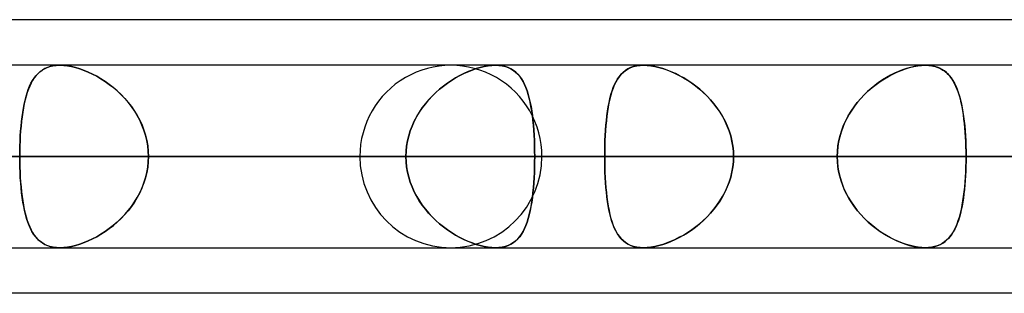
# Model space of a CAD drawing. Header units: millimetres. Extents: x -215 to 215, y -82 to 97.
# Tile 20 of 73: x -88.08 to -79.5, y 41.62 to 44. Entities that reach past the tile are written whole.
import ezdxf

# ---------------------------------------------------------------- set-up
doc = ezdxf.new("R2010")
doc.units = ezdxf.units.MM
doc.layers.add('MAIN-1', color=7, linetype='Continuous')
doc.layers.add('MAIN-2', color=7, linetype='Continuous')

msp = doc.modelspace()

# ---------------------------------------------------------------- linework, layer by layer
at = {"layer": 'MAIN-1'}
for p, q in [((-57.1029, 44), (-109.5547, 44)), ((108.8839, 43.6038), (-108.8839, 43.6038)), ((-87.7289, 43.6037), (-87.7281, 43.6038)), ((-87.7281, 43.6038), (-87.7274, 43.6038)), ((-87.7274, 43.6038), (-87.7267, 43.6038)), ((-87.7267, 43.6038), (-87.7261, 43.6038)), ((-87.7261, 43.6038), (-87.7254, 43.6038)), ((-87.7254, 43.6038), (-87.7247, 43.6038)), ((-80.1926, 43.6038), (-80.1924, 43.6038)), ((-80.1924, 43.6038), (-80.1922, 43.6038)), ((-80.1922, 43.6038), (-80.192, 43.6038)), ((-80.192, 43.6038), (-80.1918, 43.6038)), ((-80.1918, 43.6038), (-80.1916, 43.6038)), ((-80.1916, 43.6038), (-80.1914, 43.6037)), ((109.3184, 42.8112), (-109.3184, 42.8112)), ((-108.7738, 42.0188), (108.7738, 42.0188)), ((-87.726, 42.0187), (-87.7262, 42.0188)), ((-87.7257, 42.0187), (-87.726, 42.0187)), ((-87.7255, 42.0187), (-87.7257, 42.0187)), ((-87.7252, 42.0187), (-87.7255, 42.0187)), ((-87.725, 42.0187), (-87.7252, 42.0187)), ((-87.7248, 42.0187), (-87.725, 42.0187)), ((-80.1923, 42.0187), (-80.1926, 42.0187)), ((-80.1921, 42.0187), (-80.1923, 42.0187)), ((-80.1918, 42.0187), (-80.1921, 42.0187)), ((-80.1915, 42.0187), (-80.1918, 42.0187)), ((-80.1913, 42.0187), (-80.1915, 42.0187)), ((-80.191, 42.0188), (-80.1913, 42.0187)), ((-57.4772, 41.6225), (-108.9024, 41.6225))]:
    msp.add_line(p, q, dxfattribs=at)
at = {"layer": 'MAIN-2'}
for p, q in [((-87.9182, 43.5306), (-87.9002, 43.5469)), ((-87.8979, 43.5488), (-87.9161, 43.5327)), ((-87.9002, 43.5469), (-87.8807, 43.5613)), ((-87.8782, 43.563), (-87.8979, 43.5488)), ((-87.8807, 43.5613), (-87.8596, 43.5738)), ((-87.8568, 43.5752), (-87.8782, 43.563)), ((-87.8596, 43.5738), (-87.8368, 43.5842)), ((-87.8338, 43.5853), (-87.8568, 43.5752)), ((-87.8368, 43.5842), (-87.8122, 43.5925)), ((-87.809, 43.5933), (-87.8338, 43.5853)), ((-87.8122, 43.5925), (-87.7859, 43.5985)), ((-87.7824, 43.5991), (-87.809, 43.5933)), ((-87.7859, 43.5985), (-87.7581, 43.6023)), ((-87.7543, 43.6026), (-87.7824, 43.5991)), ((-87.7581, 43.6023), (-87.7289, 43.6037)), ((-87.7248, 43.6038), (-87.7543, 43.6026)), ((-87.6928, 43.6026), (-87.7248, 43.6038)), ((-87.7247, 43.6038), (-87.6928, 43.6025)), ((-87.6594, 43.5989), (-87.6928, 43.6026)), ((-87.6928, 43.6025), (-87.6594, 43.5988)), ((-87.6247, 43.5927), (-87.6594, 43.5989)), ((-87.6594, 43.5988), (-87.6245, 43.5926)), ((-87.5888, 43.5841), (-87.6247, 43.5927)), ((-87.6245, 43.5926), (-87.5887, 43.5841)), ((-87.5523, 43.5732), (-87.5888, 43.5841)), ((-87.5887, 43.5841), (-87.5524, 43.5732)), ((-87.5524, 43.5732), (-87.5157, 43.5601)), ((-87.5154, 43.56), (-87.5523, 43.5732)), ((-87.5157, 43.5601), (-87.4787, 43.5449)), ((-87.4784, 43.5448), (-87.5154, 43.56)), ((-87.4787, 43.5449), (-87.4418, 43.5276)), ((-87.4414, 43.5274), (-87.4784, 43.5448)), ((-84.2096, 43.5323), (-84.1736, 43.5485)), ((-84.1729, 43.5488), (-84.2088, 43.5327)), ((-84.1736, 43.5485), (-84.1376, 43.5628)), ((-84.1371, 43.563), (-84.1729, 43.5488)), ((-84.1376, 43.5628), (-84.1018, 43.5751)), ((-84.1015, 43.5752), (-84.1371, 43.563)), ((-84.1018, 43.5751), (-84.0664, 43.5853)), ((-84.0663, 43.5853), (-84.1015, 43.5752)), ((-84.0664, 43.5853), (-84.0316, 43.5933)), ((-84.0317, 43.5933), (-84.0663, 43.5853)), ((-83.9979, 43.5991), (-84.0317, 43.5933)), ((-84.0316, 43.5933), (-83.9978, 43.5991)), ((-83.9654, 43.6026), (-83.9979, 43.5991)), ((-83.9978, 43.5991), (-83.9654, 43.6026)), ((-83.9654, 43.6026), (-83.9343, 43.6038)), ((-83.9344, 43.6038), (-83.9654, 43.6026)), ((-83.9041, 43.6026), (-83.9344, 43.6038)), ((-83.9343, 43.6038), (-83.904, 43.6025)), ((-83.8753, 43.5989), (-83.9041, 43.6026)), ((-83.904, 43.6025), (-83.8752, 43.5988)), ((-83.8481, 43.5927), (-83.8753, 43.5989)), ((-83.8752, 43.5988), (-83.848, 43.5926)), ((-83.8227, 43.5841), (-83.8481, 43.5927)), ((-83.848, 43.5926), (-83.8227, 43.5841)), ((-83.8227, 43.5841), (-83.7994, 43.5732)), ((-83.7993, 43.5732), (-83.8227, 43.5841)), ((-83.7994, 43.5732), (-83.7779, 43.5601)), ((-83.7778, 43.56), (-83.7993, 43.5732)), ((-83.7779, 43.5601), (-83.7581, 43.5449)), ((-83.7579, 43.5448), (-83.7778, 43.56)), ((-83.7581, 43.5449), (-83.7399, 43.5276)), ((-83.7398, 43.5274), (-83.7579, 43.5448)), ((-82.8388, 43.5272), (-82.8208, 43.5446)), ((-82.8031, 43.5585), (-82.823, 43.5427)), ((-82.8208, 43.5446), (-82.8011, 43.5599)), ((-82.7814, 43.5721), (-82.8031, 43.5585)), ((-82.8011, 43.5599), (-82.7797, 43.5731)), ((-82.7579, 43.5834), (-82.7814, 43.5721)), ((-82.7797, 43.5731), (-82.7563, 43.584)), ((-82.7323, 43.5922), (-82.7579, 43.5834)), ((-82.7563, 43.584), (-82.7311, 43.5926)), ((-82.7047, 43.5987), (-82.7323, 43.5922)), ((-82.7311, 43.5926), (-82.7038, 43.5988)), ((-82.6754, 43.6025), (-82.7047, 43.5987)), ((-82.7038, 43.5988), (-82.675, 43.6025)), ((-82.6445, 43.6038), (-82.6754, 43.6025)), ((-82.675, 43.6025), (-82.6445, 43.6038)), ((-82.6132, 43.6026), (-82.6445, 43.6038)), ((-82.6445, 43.6038), (-82.6136, 43.6026)), ((-82.6136, 43.6026), (-82.5813, 43.5992)), ((-82.5805, 43.5991), (-82.6132, 43.6026)), ((-82.5813, 43.5992), (-82.5476, 43.5934)), ((-82.5465, 43.5932), (-82.5805, 43.5991)), ((-82.5476, 43.5934), (-82.5129, 43.5854)), ((-82.5114, 43.585), (-82.5465, 43.5932)), ((-82.5129, 43.5854), (-82.4777, 43.5753)), ((-82.4758, 43.5747), (-82.5114, 43.585)), ((-82.4777, 43.5753), (-82.442, 43.5632)), ((-82.4397, 43.5623), (-82.4758, 43.5747)), ((-82.442, 43.5632), (-82.4061, 43.5491)), ((-82.4034, 43.5479), (-82.4397, 43.5623)), ((-82.4061, 43.5491), (-82.3701, 43.533)), ((-82.3671, 43.5316), (-82.4034, 43.5479)), ((-80.4755, 43.5273), (-80.4387, 43.5446)), ((-80.4255, 43.5503), (-80.4606, 43.5345)), ((-80.4387, 43.5446), (-80.4018, 43.5599)), ((-80.3904, 43.5642), (-80.4255, 43.5503)), ((-80.4018, 43.5599), (-80.3651, 43.5731)), ((-80.3556, 43.5761), (-80.3904, 43.5642)), ((-80.3651, 43.5731), (-80.3287, 43.584)), ((-80.3213, 43.586), (-80.3556, 43.5761)), ((-80.3287, 43.584), (-80.2929, 43.5926)), ((-80.2875, 43.5937), (-80.3213, 43.586)), ((-80.2929, 43.5926), (-80.258, 43.5988)), ((-80.2545, 43.5993), (-80.2875, 43.5937)), ((-80.258, 43.5988), (-80.2245, 43.6025)), ((-80.2228, 43.6027), (-80.2545, 43.5993)), ((-80.2245, 43.6025), (-80.1926, 43.6038)), ((-80.1926, 43.6038), (-80.2228, 43.6027)), ((-80.1646, 43.6028), (-80.1926, 43.6038)), ((-80.1914, 43.6037), (-80.162, 43.6025)), ((-80.138, 43.5997), (-80.1646, 43.6028)), ((-80.162, 43.6025), (-80.134, 43.599)), ((-80.1127, 43.5945), (-80.138, 43.5997)), ((-80.134, 43.599), (-80.1075, 43.5932)), ((-80.0888, 43.5873), (-80.1127, 43.5945)), ((-80.1075, 43.5932), (-80.0827, 43.5851)), ((-80.0665, 43.5783), (-80.0888, 43.5873)), ((-80.0827, 43.5851), (-80.0597, 43.575)), ((-80.0457, 43.5674), (-80.0665, 43.5783)), ((-80.0597, 43.575), (-80.0382, 43.5628)), ((-80.0264, 43.5547), (-80.0457, 43.5674)), ((-80.0382, 43.5628), (-80.0184, 43.5486)), ((-80.0085, 43.5403), (-80.0264, 43.5547)), ((-80.0184, 43.5486), (-80.0001, 43.5325)), ((-87.9774, 43.4472), (-87.9643, 43.4709)), ((-87.9631, 43.4729), (-87.9765, 43.4491)), ((-87.9643, 43.4709), (-87.9501, 43.4926)), ((-87.9486, 43.4947), (-87.9631, 43.4729)), ((-87.9501, 43.4926), (-87.9348, 43.5125)), ((-87.933, 43.5147), (-87.9486, 43.4947)), ((-87.9348, 43.5125), (-87.9182, 43.5306)), ((-87.9161, 43.5327), (-87.933, 43.5147)), ((-87.4418, 43.5276), (-87.4049, 43.5083)), ((-87.4046, 43.5081), (-87.4414, 43.5274)), ((-87.4049, 43.5083), (-87.3681, 43.4868)), ((-87.3682, 43.4869), (-87.4046, 43.5081)), ((-87.3321, 43.4636), (-87.3682, 43.4869)), ((-87.3681, 43.4868), (-87.3316, 43.4633)), ((-87.2964, 43.4383), (-87.3321, 43.4636)), ((-87.3316, 43.4633), (-87.2957, 43.4378)), ((-84.3164, 43.4729), (-84.3516, 43.4491)), ((-84.3515, 43.4492), (-84.3165, 43.4728)), ((-84.3165, 43.4728), (-84.2811, 43.4945)), ((-84.2807, 43.4947), (-84.3164, 43.4729)), ((-84.2811, 43.4945), (-84.2455, 43.5143)), ((-84.2448, 43.5147), (-84.2807, 43.4947)), ((-84.2455, 43.5143), (-84.2096, 43.5323)), ((-84.2088, 43.5327), (-84.2448, 43.5147)), ((-83.7399, 43.5276), (-83.7233, 43.5083)), ((-83.7232, 43.5081), (-83.7398, 43.5274)), ((-83.7233, 43.5083), (-83.7079, 43.4868)), ((-83.708, 43.4869), (-83.7232, 43.5081)), ((-83.694, 43.4636), (-83.708, 43.4869)), ((-83.7079, 43.4868), (-83.6938, 43.4633)), ((-83.6811, 43.4383), (-83.694, 43.4636)), ((-83.6938, 43.4633), (-83.6809, 43.4378)), ((-82.8868, 43.4584), (-82.8993, 43.4324)), ((-82.897, 43.4376), (-82.8843, 43.463)), ((-82.873, 43.4824), (-82.8868, 43.4584)), ((-82.8843, 43.463), (-82.8704, 43.4865)), ((-82.8578, 43.5046), (-82.873, 43.4824)), ((-82.8704, 43.4865), (-82.8553, 43.5079)), ((-82.8412, 43.5247), (-82.8578, 43.5046)), ((-82.8553, 43.5079), (-82.8388, 43.5272)), ((-82.823, 43.5427), (-82.8412, 43.5247)), ((-82.3701, 43.533), (-82.3342, 43.5152)), ((-82.331, 43.5135), (-82.3671, 43.5316)), ((-82.3342, 43.5152), (-82.2983, 43.4954)), ((-82.2953, 43.4936), (-82.331, 43.5135)), ((-82.2983, 43.4954), (-82.2626, 43.4737)), ((-82.2598, 43.4719), (-82.2953, 43.4936)), ((-82.2626, 43.4737), (-82.2273, 43.4501)), ((-82.2247, 43.4483), (-82.2598, 43.4719)), ((-80.6205, 43.4376), (-80.5848, 43.4631)), ((-80.565, 43.4762), (-80.5989, 43.4533)), ((-80.5848, 43.4631), (-80.5487, 43.4865)), ((-80.5306, 43.4974), (-80.565, 43.4762)), ((-80.5487, 43.4865), (-80.5122, 43.5079)), ((-80.4957, 43.5169), (-80.5306, 43.4974)), ((-80.5122, 43.5079), (-80.4755, 43.5273)), ((-80.4606, 43.5345), (-80.4957, 43.5169)), ((-79.9918, 43.5242), (-80.0085, 43.5403)), ((-80.0001, 43.5325), (-79.9831, 43.5146)), ((-79.9764, 43.5066), (-79.9918, 43.5242)), ((-79.9831, 43.5146), (-79.9674, 43.4949)), ((-79.9622, 43.4875), (-79.9764, 43.5066)), ((-79.9674, 43.4949), (-79.9528, 43.4731)), ((-79.9489, 43.4667), (-79.9622, 43.4875)), ((-79.9528, 43.4731), (-79.9393, 43.4496)), ((-79.9365, 43.4443), (-79.9489, 43.4667)), ((-88.0109, 43.3653), (-88.0007, 43.3944)), ((-88.0001, 43.396), (-88.0104, 43.3668)), ((-88.0007, 43.3944), (-87.9895, 43.4217)), ((-87.9888, 43.4235), (-88.0001, 43.396)), ((-87.9895, 43.4217), (-87.9774, 43.4472)), ((-87.9765, 43.4491), (-87.9888, 43.4235)), ((-87.2614, 43.411), (-87.2964, 43.4383)), ((-87.2957, 43.4378), (-87.2604, 43.4102)), ((-87.2272, 43.3817), (-87.2614, 43.411)), ((-87.2604, 43.4102), (-87.2261, 43.3807)), ((-87.1941, 43.3505), (-87.2272, 43.3817)), ((-87.2261, 43.3807), (-87.1929, 43.3493)), ((-84.4203, 43.396), (-84.4533, 43.3668)), ((-84.4527, 43.3673), (-84.4198, 43.3964)), ((-84.3863, 43.4235), (-84.4203, 43.396)), ((-84.4198, 43.3964), (-84.386, 43.4237)), ((-84.3516, 43.4491), (-84.3863, 43.4235)), ((-84.386, 43.4237), (-84.3515, 43.4492)), ((-83.6694, 43.411), (-83.6811, 43.4383)), ((-83.6809, 43.4378), (-83.6691, 43.4102)), ((-83.6587, 43.3817), (-83.6694, 43.411)), ((-83.6691, 43.4102), (-83.6583, 43.3807)), ((-83.6489, 43.3505), (-83.6587, 43.3817)), ((-83.6583, 43.3807), (-83.6485, 43.3493)), ((-82.9209, 43.375), (-82.9302, 43.3437)), ((-82.9287, 43.3492), (-82.9191, 43.3806)), ((-82.9107, 43.4046), (-82.9209, 43.375)), ((-82.9191, 43.3806), (-82.9086, 43.4101)), ((-82.8993, 43.4324), (-82.9107, 43.4046)), ((-82.9086, 43.4101), (-82.897, 43.4376)), ((-82.2273, 43.4501), (-82.1925, 43.4246)), ((-82.1901, 43.4228), (-82.2247, 43.4483)), ((-82.1925, 43.4246), (-82.1584, 43.3973)), ((-82.1562, 43.3955), (-82.1901, 43.4228)), ((-82.1584, 43.3973), (-82.1252, 43.3682)), ((-82.1232, 43.3664), (-82.1562, 43.3955)), ((-80.6956, 43.3749), (-80.7258, 43.3457)), ((-80.7224, 43.3492), (-80.6894, 43.3806)), ((-80.6643, 43.4026), (-80.6956, 43.3749)), ((-80.6894, 43.3806), (-80.6554, 43.41)), ((-80.632, 43.4287), (-80.6643, 43.4026)), ((-80.6554, 43.41), (-80.6205, 43.4376)), ((-80.5989, 43.4533), (-80.632, 43.4287)), ((-79.9393, 43.4496), (-79.9268, 43.4241)), ((-79.925, 43.4202), (-79.9365, 43.4443)), ((-79.9268, 43.4241), (-79.9152, 43.3968)), ((-79.9143, 43.3946), (-79.925, 43.4202)), ((-79.9152, 43.3968), (-79.9046, 43.3677)), ((-79.9045, 43.3674), (-79.9143, 43.3946)), ((-88.0366, 43.2675), (-88.0288, 43.3018)), ((-88.0285, 43.3031), (-88.0363, 43.2689)), ((-88.0288, 43.3018), (-88.0203, 43.3344)), ((-88.0199, 43.3358), (-88.0285, 43.3031)), ((-88.0203, 43.3344), (-88.0109, 43.3653)), ((-88.0104, 43.3668), (-88.0199, 43.3358)), ((-87.1623, 43.3174), (-87.1941, 43.3505)), ((-87.1929, 43.3493), (-87.1611, 43.316)), ((-87.132, 43.2824), (-87.1623, 43.3174)), ((-87.1611, 43.316), (-87.1309, 43.2811)), ((-84.5156, 43.3031), (-84.5444, 43.2689)), ((-84.5441, 43.2694), (-84.515, 43.3037)), ((-84.4851, 43.3358), (-84.5156, 43.3031)), ((-84.515, 43.3037), (-84.4845, 43.3364)), ((-84.4533, 43.3668), (-84.4851, 43.3358)), ((-84.4845, 43.3364), (-84.4527, 43.3673)), ((-83.64, 43.3174), (-83.6489, 43.3505)), ((-83.6485, 43.3493), (-83.6397, 43.316)), ((-83.632, 43.2824), (-83.64, 43.3174)), ((-83.6397, 43.316), (-83.6317, 43.2811)), ((-82.9386, 43.3107), (-82.9462, 43.276)), ((-82.9452, 43.2808), (-82.9374, 43.3159)), ((-82.9302, 43.3437), (-82.9386, 43.3107)), ((-82.9374, 43.3159), (-82.9287, 43.3492)), ((-82.1252, 43.3682), (-82.0931, 43.3373)), ((-82.0913, 43.3355), (-82.1232, 43.3664)), ((-82.0931, 43.3373), (-82.0623, 43.3046)), ((-82.0607, 43.3029), (-82.0913, 43.3355)), ((-82.0623, 43.3046), (-82.0331, 43.2704)), ((-82.0316, 43.2686), (-82.0607, 43.3029)), ((-80.784, 43.2807), (-80.754, 43.3158)), ((-80.7547, 43.3151), (-80.7822, 43.283)), ((-80.7258, 43.3457), (-80.7547, 43.3151)), ((-80.754, 43.3158), (-80.7224, 43.3492)), ((-79.9046, 43.3677), (-79.8948, 43.3368)), ((-79.8954, 43.3386), (-79.9045, 43.3674)), ((-79.887, 43.3083), (-79.8954, 43.3386)), ((-79.8948, 43.3368), (-79.8859, 43.3042)), ((-79.8793, 43.2765), (-79.887, 43.3083)), ((-79.8859, 43.3042), (-79.8778, 43.27)), ((-88.0498, 43.1946), (-88.0436, 43.2318)), ((-88.0434, 43.2332), (-88.0496, 43.196)), ((-88.0436, 43.2318), (-88.0366, 43.2675)), ((-88.0363, 43.2689), (-88.0434, 43.2332)), ((-87.1034, 43.2457), (-87.132, 43.2824)), ((-87.1309, 43.2811), (-87.1026, 43.2445)), ((-87.0769, 43.2074), (-87.1034, 43.2457)), ((-87.1026, 43.2445), (-87.0762, 43.2064)), ((-87.0526, 43.1677), (-87.0769, 43.2074)), ((-87.0762, 43.2064), (-87.052, 43.1667)), ((-84.5716, 43.2332), (-84.5968, 43.196)), ((-84.5967, 43.1962), (-84.5713, 43.2335)), ((-84.5444, 43.2689), (-84.5716, 43.2332)), ((-84.5713, 43.2335), (-84.5441, 43.2694)), ((-83.6248, 43.2457), (-83.632, 43.2824)), ((-83.6317, 43.2811), (-83.6246, 43.2445)), ((-83.6185, 43.2074), (-83.6248, 43.2457)), ((-83.6246, 43.2445), (-83.6183, 43.2064)), ((-83.6129, 43.1677), (-83.6185, 43.2074)), ((-83.6183, 43.2064), (-83.6127, 43.1667)), ((-82.9588, 43.2021), (-82.9641, 43.1629)), ((-82.9637, 43.1661), (-82.9583, 43.2058)), ((-82.9529, 43.2398), (-82.9588, 43.2021)), ((-82.9583, 43.2058), (-82.9521, 43.2441)), ((-82.9462, 43.276), (-82.9529, 43.2398)), ((-82.9521, 43.2441), (-82.9452, 43.2808)), ((-82.0331, 43.2704), (-82.0056, 43.2346)), ((-82.0042, 43.2327), (-82.0316, 43.2686)), ((-82.0056, 43.2346), (-81.98, 43.1974)), ((-81.9788, 43.1954), (-82.0042, 43.2327)), ((-80.8624, 43.166), (-80.8384, 43.2057)), ((-80.8326, 43.2147), (-80.8552, 43.1786)), ((-80.8384, 43.2057), (-80.8122, 43.244)), ((-80.8082, 43.2495), (-80.8326, 43.2147)), ((-80.8122, 43.244), (-80.784, 43.2807)), ((-80.7822, 43.283), (-80.8082, 43.2495)), ((-79.8723, 43.2434), (-79.8793, 43.2765)), ((-79.8778, 43.27), (-79.8706, 43.2343)), ((-79.866, 43.2089), (-79.8723, 43.2434)), ((-79.8706, 43.2343), (-79.864, 43.197)), ((-79.8604, 43.1732), (-79.866, 43.2089)), ((-88.0643, 43.0748), (-88.0602, 43.116)), ((-88.06, 43.1174), (-88.0642, 43.0761)), ((-88.0602, 43.116), (-88.0553, 43.156)), ((-88.0552, 43.1573), (-88.06, 43.1174)), ((-88.0553, 43.156), (-88.0498, 43.1946)), ((-88.0496, 43.196), (-88.0552, 43.1573)), ((-87.0305, 43.1266), (-87.0526, 43.1677)), ((-87.052, 43.1667), (-87.0301, 43.1256)), ((-87.011, 43.0841), (-87.0305, 43.1266)), ((-87.0301, 43.1256), (-87.0106, 43.0832)), ((-84.6597, 43.076), (-84.641, 43.1174)), ((-84.641, 43.1174), (-84.6596, 43.0761)), ((-84.641, 43.1174), (-84.6199, 43.1575)), ((-84.62, 43.1573), (-84.641, 43.1174)), ((-84.5968, 43.196), (-84.62, 43.1573)), ((-84.6199, 43.1575), (-84.5967, 43.1962)), ((-83.608, 43.1266), (-83.6129, 43.1677)), ((-83.6127, 43.1667), (-83.6079, 43.1256)), ((-83.6038, 43.0841), (-83.608, 43.1266)), ((-83.6079, 43.1256), (-83.6037, 43.0832)), ((-82.9686, 43.1223), (-82.9725, 43.0804)), ((-82.9724, 43.0826), (-82.9683, 43.125)), ((-82.9641, 43.1629), (-82.9686, 43.1223)), ((-82.9683, 43.125), (-82.9637, 43.1661)), ((-81.98, 43.1974), (-81.9565, 43.1586)), ((-81.9554, 43.1568), (-81.9788, 43.1954)), ((-81.9565, 43.1586), (-81.9351, 43.1185)), ((-81.9343, 43.1168), (-81.9554, 43.1568)), ((-81.9351, 43.1185), (-81.9162, 43.0771)), ((-81.9155, 43.0755), (-81.9343, 43.1168)), ((-80.9033, 43.0825), (-80.8841, 43.1249)), ((-80.8759, 43.1413), (-80.8946, 43.1028)), ((-80.8841, 43.1249), (-80.8624, 43.166)), ((-80.8552, 43.1786), (-80.8759, 43.1413)), ((-79.864, 43.197), (-79.8582, 43.1584)), ((-79.8553, 43.1364), (-79.8604, 43.1732)), ((-79.8582, 43.1584), (-79.8531, 43.1183)), ((-79.8509, 43.0984), (-79.8553, 43.1364)), ((-79.8531, 43.1183), (-79.8487, 43.0769)), ((-88.0707, 42.9894), (-88.0678, 43.0325)), ((-88.0677, 43.0338), (-88.0706, 42.9905)), ((-88.0678, 43.0325), (-88.0643, 43.0748)), ((-88.0642, 43.0761), (-88.0677, 43.0338)), ((-86.9941, 43.0404), (-87.011, 43.0841)), ((-87.0106, 43.0832), (-86.9939, 43.0397)), ((-86.9801, 42.9957), (-86.9941, 43.0404)), ((-86.9939, 43.0397), (-86.98, 42.9953)), ((-84.6892, 42.9903), (-84.6758, 43.0335)), ((-84.6757, 43.0338), (-84.6891, 42.9905)), ((-84.6758, 43.0335), (-84.6597, 43.076)), ((-84.6596, 43.0761), (-84.6757, 43.0338)), ((-83.6003, 43.0404), (-83.6038, 43.0841)), ((-83.6037, 43.0832), (-83.6002, 43.0397)), ((-83.5974, 42.9957), (-83.6003, 43.0404)), ((-83.6002, 43.0397), (-83.5974, 42.9953)), ((-82.9758, 43.0375), (-82.9785, 42.9935)), ((-82.9784, 42.9946), (-82.9757, 43.039)), ((-82.9725, 43.0804), (-82.9758, 43.0375)), ((-82.9757, 43.039), (-82.9724, 43.0826)), ((-81.9162, 43.0771), (-81.8998, 43.0346)), ((-81.8993, 43.033), (-81.9155, 43.0755)), ((-81.8998, 43.0346), (-81.8863, 42.9912)), ((-81.8859, 42.9898), (-81.8993, 43.033)), ((-80.9336, 42.9946), (-80.9199, 43.0389)), ((-80.911, 43.0633), (-80.9252, 43.0228)), ((-80.9199, 43.0389), (-80.9033, 43.0825)), ((-80.8946, 43.1028), (-80.911, 43.0633)), ((-79.8471, 43.0593), (-79.8509, 43.0984)), ((-79.8487, 43.0769), (-79.845, 43.0344)), ((-79.8439, 43.0192), (-79.8471, 43.0593)), ((-79.845, 43.0344), (-79.842, 42.9911)), ((-88.0745, 42.9013), (-88.0729, 42.9457)), ((-88.0728, 42.9464), (-88.0744, 42.9017)), ((-88.0729, 42.9457), (-88.0707, 42.9894)), ((-88.0706, 42.9905), (-88.0728, 42.9464)), ((-86.9691, 42.9504), (-86.9801, 42.9957)), ((-86.98, 42.9953), (-86.9691, 42.9502)), ((-86.9612, 42.9044), (-86.9691, 42.9504)), ((-86.9691, 42.9502), (-86.9612, 42.9044)), ((-84.6997, 42.9464), (-84.7073, 42.9017)), ((-84.7073, 42.9018), (-84.6997, 42.9463)), ((-84.6891, 42.9905), (-84.6997, 42.9464)), ((-84.6997, 42.9463), (-84.6892, 42.9903)), ((-83.5952, 42.9504), (-83.5974, 42.9957)), ((-83.5974, 42.9953), (-83.5952, 42.9502)), ((-83.5937, 42.9044), (-83.5952, 42.9504)), ((-83.5952, 42.9502), (-83.5937, 42.9044)), ((-82.982, 42.9039), (-82.9805, 42.9496)), ((-82.9806, 42.9486), (-82.982, 42.9032)), ((-82.9785, 42.9935), (-82.9806, 42.9486)), ((-82.9805, 42.9496), (-82.9784, 42.9946)), ((-81.8863, 42.9912), (-81.8756, 42.9471)), ((-81.8753, 42.9459), (-81.8859, 42.9898)), ((-81.8756, 42.9471), (-81.8679, 42.9024)), ((-81.8677, 42.9014), (-81.8753, 42.9459)), ((-80.9521, 42.9039), (-80.9444, 42.9495)), ((-80.937, 42.9815), (-80.9464, 42.9395)), ((-80.9444, 42.9495), (-80.9336, 42.9946)), ((-80.9252, 43.0228), (-80.937, 42.9815)), ((-79.8412, 42.9786), (-79.8439, 43.0192)), ((-79.842, 42.9911), (-79.8396, 42.947)), ((-79.8392, 42.9374), (-79.8412, 42.9786)), ((-79.8396, 42.947), (-79.838, 42.9023)), ((-88.0744, 42.9017), (-88.0754, 42.8566)), ((-88.0754, 42.8565), (-88.0745, 42.9013)), ((-86.9564, 42.858), (-86.9612, 42.9044)), ((-86.9612, 42.9044), (-86.9564, 42.8581)), ((-86.9564, 42.8581), (-86.9547, 42.8112)), ((-86.9547, 42.8112), (-86.9564, 42.858)), ((-84.7119, 42.8567), (-84.7073, 42.9018)), ((-84.7073, 42.9017), (-84.7119, 42.8566)), ((-83.5937, 42.9044), (-83.5928, 42.8581)), ((-83.5927, 42.858), (-83.5937, 42.9044)), ((-83.5928, 42.8581), (-83.5924, 42.8112)), ((-83.5924, 42.8112), (-83.5927, 42.858)), ((-82.9832, 42.8112), (-82.9829, 42.8578)), ((-82.9829, 42.8574), (-82.9832, 42.8112)), ((-82.9829, 42.8578), (-82.982, 42.9039)), ((-82.982, 42.9032), (-82.9829, 42.8574)), ((-81.8679, 42.9024), (-81.8632, 42.857)), ((-81.8631, 42.8565), (-81.8677, 42.9014)), ((-81.8632, 42.857), (-81.8616, 42.8112)), ((-80.9584, 42.8112), (-80.9569, 42.8578)), ((-80.953, 42.897), (-80.9571, 42.8543)), ((-80.9569, 42.8578), (-80.9521, 42.9039)), ((-80.9464, 42.9395), (-80.953, 42.897)), ((-79.8378, 42.8957), (-79.8392, 42.9374)), ((-79.838, 42.9023), (-79.8369, 42.857)), ((-79.8369, 42.8536), (-79.8378, 42.8957)), ((-109.8405, 42.8112), (-80.9584, 42.8112)), ((-80.9584, 42.8112), (-109.8405, 42.8112)), ((-109.3184, 42.8112), (109.3184, 42.8112)), ((-79.8366, 42.8112), (-108.2555, 42.8112)), ((-108.2555, 42.8112), (-79.8366, 42.8112)), ((-108.1031, 42.8112), (108.1031, 42.8112)), ((108.1031, 42.8112), (-108.1031, 42.8112)), ((100.4781, 42.8112), (-100.4781, 42.8112)), ((-100.4781, 42.8112), (100.4781, 42.8112)), ((-99.3568, 42.8112), (99.3568, 42.8112)), ((99.3568, 42.8112), (-99.3568, 42.8112)), ((-97.4775, 42.8112), (-72.2072, 42.8112)), ((-72.2072, 42.8112), (-97.4775, 42.8112)), ((-71.0851, 42.8112), (-95.8925, 42.8112)), ((-95.8925, 42.8112), (-71.0851, 42.8112)), ((-84.7134, 42.8112), (-92.3359, 42.8112)), ((-92.3359, 42.8112), (-84.7134, 42.8112)), ((91.7312, 42.8112), (-91.7312, 42.8112)), ((-91.7312, 42.8112), (91.7312, 42.8112)), ((-90.6097, 42.8112), (90.6097, 42.8112)), ((-90.6097, 42.8112), (-82.9832, 42.8112)), ((90.6097, 42.8112), (-90.6097, 42.8112)), ((-82.9832, 42.8112), (-90.6097, 42.8112)), ((-80.9584, 42.8112), (-88.5862, 42.8112)), ((-88.5862, 42.8112), (-80.9584, 42.8112)), ((-88.0754, 42.8566), (-88.0757, 42.8112)), ((-88.0757, 42.8112), (-88.0754, 42.8565)), ((-84.7134, 42.8112), (-88.0757, 42.8112)), ((-88.0757, 42.8112), (-84.7134, 42.8112)), ((-88.0754, 42.7643), (-88.0757, 42.8112)), ((-88.0757, 42.8112), (-88.0754, 42.7658)), ((-86.9547, 42.8112), (-86.9564, 42.7645)), ((-86.9564, 42.7645), (-86.9547, 42.8112)), ((-86.9547, 42.8112), (-83.5924, 42.8112)), ((-86.9547, 42.8112), (-79.3319, 42.8112)), ((-83.5924, 42.8112), (-86.9547, 42.8112)), ((-79.3319, 42.8112), (-86.9547, 42.8112)), ((-85.1145, 42.8112), (-63.4533, 42.8112)), ((-63.4533, 42.8112), (-85.1145, 42.8112)), ((-84.7134, 42.8112), (-84.7119, 42.8567)), ((-84.7119, 42.8566), (-84.7134, 42.8112)), ((-84.7134, 42.8112), (-84.7119, 42.7658)), ((-84.7119, 42.7659), (-84.7134, 42.8112)), ((-83.5928, 42.7645), (-83.5924, 42.8112)), ((-83.5924, 42.8112), (-83.5927, 42.7645)), ((-75.9696, 42.8112), (-83.5924, 42.8112)), ((-83.5924, 42.8112), (-75.9696, 42.8112)), ((-62.1878, 42.8112), (-83.5295, 42.8112)), ((-83.5295, 42.8112), (-62.1878, 42.8112)), ((82.9832, 42.8112), (-82.9832, 42.8112)), ((-82.9832, 42.8112), (82.9832, 42.8112)), ((-82.9829, 42.7651), (-82.9832, 42.8112)), ((-82.9832, 42.8112), (-82.9829, 42.7647)), ((-81.8632, 42.7655), (-81.8616, 42.8112)), ((-81.8616, 42.8112), (-81.8631, 42.8565)), ((-81.8616, 42.8112), (-81.8631, 42.766)), ((-81.8616, 42.8112), (81.8616, 42.8112)), ((-81.8616, 42.8112), (-74.2339, 42.8112)), ((81.8616, 42.8112), (-81.8616, 42.8112)), ((-74.2339, 42.8112), (-81.8616, 42.8112)), ((-80.9571, 42.8543), (-80.9584, 42.8112)), ((-80.9584, 42.8112), (-80.9569, 42.7647)), ((-80.9571, 42.7682), (-80.9584, 42.8112)), ((-79.837, 42.7654), (-79.8366, 42.8112)), ((-79.8369, 42.857), (-79.8366, 42.8112)), ((-79.8366, 42.8112), (-79.8369, 42.8536)), ((-79.8366, 42.8112), (-79.8369, 42.7689)), ((-72.2072, 42.8112), (-79.8366, 42.8112)), ((-79.8366, 42.8112), (-72.2072, 42.8112)), ((-88.0754, 42.7658), (-88.0745, 42.7207)), ((-88.0744, 42.7177), (-88.0754, 42.7643)), ((-88.0745, 42.7207), (-88.0729, 42.6762)), ((-88.0726, 42.6716), (-88.0744, 42.7177)), ((-86.9612, 42.7181), (-86.9691, 42.6721)), ((-86.9691, 42.6723), (-86.9612, 42.7181)), ((-86.9564, 42.7645), (-86.9612, 42.7181)), ((-86.9612, 42.7181), (-86.9564, 42.7645)), ((-84.7073, 42.7208), (-84.7119, 42.7659)), ((-84.7119, 42.7658), (-84.7073, 42.7207)), ((-84.6997, 42.6761), (-84.7073, 42.7208)), ((-84.7073, 42.7207), (-84.6997, 42.6762)), ((-83.5952, 42.6723), (-83.5937, 42.7181)), ((-83.5937, 42.7181), (-83.5952, 42.6721)), ((-83.5937, 42.7181), (-83.5928, 42.7645)), ((-83.5927, 42.7645), (-83.5937, 42.7181)), ((-82.982, 42.7193), (-82.9829, 42.7651)), ((-82.9829, 42.7647), (-82.982, 42.7186)), ((-82.9806, 42.6739), (-82.982, 42.7193)), ((-82.982, 42.7186), (-82.9805, 42.6729)), ((-81.8756, 42.6754), (-81.8679, 42.7201)), ((-81.8677, 42.7211), (-81.8753, 42.6766)), ((-81.8679, 42.7201), (-81.8632, 42.7655)), ((-81.8631, 42.766), (-81.8677, 42.7211)), ((-80.953, 42.7255), (-80.9571, 42.7682)), ((-80.9569, 42.7647), (-80.9521, 42.7186)), ((-80.9464, 42.683), (-80.953, 42.7255)), ((-80.9521, 42.7186), (-80.9444, 42.673)), ((-79.8396, 42.6753), (-79.838, 42.7201)), ((-79.8378, 42.7269), (-79.8392, 42.6853)), ((-79.838, 42.7201), (-79.837, 42.7654)), ((-79.8369, 42.7689), (-79.8378, 42.7269)), ((-88.0729, 42.6762), (-88.0706, 42.6322)), ((-88.0703, 42.626), (-88.0726, 42.6716)), ((-88.0706, 42.6322), (-88.0678, 42.589)), ((-88.0672, 42.5814), (-88.0703, 42.626)), ((-86.9801, 42.6268), (-86.9941, 42.5821)), ((-86.9939, 42.5828), (-86.98, 42.6272)), ((-86.9691, 42.6721), (-86.9801, 42.6268)), ((-86.98, 42.6272), (-86.9691, 42.6723)), ((-84.6997, 42.6762), (-84.6892, 42.6322)), ((-84.6891, 42.632), (-84.6997, 42.6761)), ((-84.6892, 42.6322), (-84.6758, 42.589)), ((-84.6757, 42.5887), (-84.6891, 42.632)), ((-83.5974, 42.6268), (-83.6003, 42.5821)), ((-83.6002, 42.5828), (-83.5974, 42.6272)), ((-83.5974, 42.6272), (-83.5952, 42.6723)), ((-83.5952, 42.6721), (-83.5974, 42.6268)), ((-82.9785, 42.629), (-82.9806, 42.6739)), ((-82.9805, 42.6729), (-82.9784, 42.6279)), ((-82.9758, 42.585), (-82.9785, 42.629)), ((-82.9784, 42.6279), (-82.9757, 42.5835)), ((-81.8998, 42.5879), (-81.8863, 42.6313)), ((-81.8859, 42.6327), (-81.8993, 42.5895)), ((-81.8863, 42.6313), (-81.8756, 42.6754)), ((-81.8753, 42.6766), (-81.8859, 42.6327)), ((-80.937, 42.641), (-80.9464, 42.683)), ((-80.9444, 42.673), (-80.9336, 42.6279)), ((-80.9252, 42.5997), (-80.937, 42.641)), ((-80.9336, 42.6279), (-80.9199, 42.5836)), ((-79.8438, 42.6036), (-79.8471, 42.5636)), ((-79.845, 42.5878), (-79.842, 42.6312)), ((-79.8412, 42.6442), (-79.8438, 42.6036)), ((-79.842, 42.6312), (-79.8396, 42.6753)), ((-79.8392, 42.6853), (-79.8412, 42.6442)), ((-88.0678, 42.589), (-88.0642, 42.5465)), ((-88.0634, 42.5379), (-88.0672, 42.5814)), ((-88.0642, 42.5465), (-88.06, 42.5051)), ((-88.0589, 42.4955), (-88.0634, 42.5379)), ((-87.011, 42.5384), (-87.0305, 42.4959)), ((-87.0301, 42.4969), (-87.0106, 42.5393)), ((-86.9941, 42.5821), (-87.011, 42.5384)), ((-87.0106, 42.5393), (-86.9939, 42.5828)), ((-84.6758, 42.589), (-84.6597, 42.5465)), ((-84.6596, 42.5464), (-84.6757, 42.5887)), ((-84.6597, 42.5465), (-84.641, 42.5051)), ((-84.641, 42.5051), (-84.6596, 42.5464)), ((-83.6038, 42.5384), (-83.608, 42.4959)), ((-83.6079, 42.4969), (-83.6037, 42.5393)), ((-83.6003, 42.5821), (-83.6038, 42.5384)), ((-83.6037, 42.5393), (-83.6002, 42.5828)), ((-82.9725, 42.5421), (-82.9758, 42.585)), ((-82.9757, 42.5835), (-82.9724, 42.5399)), ((-82.9686, 42.5002), (-82.9725, 42.5421)), ((-82.9724, 42.5399), (-82.9683, 42.4975)), ((-81.9351, 42.504), (-81.9162, 42.5454)), ((-81.9155, 42.547), (-81.9343, 42.5057)), ((-81.9162, 42.5454), (-81.8998, 42.5879)), ((-81.8993, 42.5895), (-81.9155, 42.547)), ((-80.911, 42.5592), (-80.9252, 42.5997)), ((-80.9199, 42.5836), (-80.9033, 42.54)), ((-80.8946, 42.5197), (-80.911, 42.5592)), ((-80.9033, 42.54), (-80.8841, 42.4976)), ((-80.8759, 42.4812), (-80.8946, 42.5197)), ((-79.8509, 42.5246), (-79.8553, 42.4866)), ((-79.8532, 42.5038), (-79.8488, 42.5453)), ((-79.8471, 42.5636), (-79.8509, 42.5246)), ((-79.8488, 42.5453), (-79.845, 42.5878)), ((-88.06, 42.5051), (-88.0551, 42.465)), ((-88.0537, 42.4545), (-88.0589, 42.4955)), ((-88.0551, 42.465), (-88.0496, 42.4263)), ((-88.0478, 42.415), (-88.0537, 42.4545)), ((-87.0526, 42.4548), (-87.0769, 42.4151)), ((-87.0762, 42.4161), (-87.052, 42.4558)), ((-87.0305, 42.4959), (-87.0526, 42.4548)), ((-87.052, 42.4558), (-87.0301, 42.4969)), ((-84.641, 42.5051), (-84.6199, 42.465)), ((-84.62, 42.4652), (-84.641, 42.5051)), ((-84.5968, 42.4265), (-84.62, 42.4652)), ((-84.6199, 42.465), (-84.5967, 42.4263)), ((-83.6129, 42.4548), (-83.6185, 42.4151)), ((-83.6183, 42.4161), (-83.6127, 42.4558)), ((-83.608, 42.4959), (-83.6129, 42.4548)), ((-83.6127, 42.4558), (-83.6079, 42.4969)), ((-82.9641, 42.4596), (-82.9686, 42.5002)), ((-82.9683, 42.4975), (-82.9637, 42.4564)), ((-82.9588, 42.4204), (-82.9641, 42.4596)), ((-82.9637, 42.4564), (-82.9583, 42.4167)), ((-81.98, 42.4251), (-81.9565, 42.4638)), ((-81.9554, 42.4657), (-81.9788, 42.4271)), ((-81.9565, 42.4638), (-81.9351, 42.504)), ((-81.9343, 42.5057), (-81.9554, 42.4657)), ((-80.8841, 42.4976), (-80.8624, 42.4565)), ((-80.8552, 42.4439), (-80.8759, 42.4812)), ((-80.8624, 42.4565), (-80.8384, 42.4168)), ((-80.8326, 42.4078), (-80.8552, 42.4439)), ((-79.8603, 42.4498), (-79.8659, 42.4142)), ((-79.8641, 42.425), (-79.8583, 42.4637)), ((-79.8553, 42.4866), (-79.8603, 42.4498)), ((-79.8583, 42.4637), (-79.8532, 42.5038)), ((-88.0496, 42.4263), (-88.0433, 42.389)), ((-88.0411, 42.377), (-88.0478, 42.415)), ((-88.0433, 42.389), (-88.0362, 42.3531)), ((-88.0335, 42.3406), (-88.0411, 42.377)), ((-88.0362, 42.3531), (-88.0284, 42.3188)), ((-87.1034, 42.3768), (-87.132, 42.3401)), ((-87.1309, 42.3414), (-87.1026, 42.378)), ((-87.0769, 42.4151), (-87.1034, 42.3768)), ((-87.1026, 42.378), (-87.0762, 42.4161)), ((-84.5716, 42.3893), (-84.5968, 42.4265)), ((-84.5967, 42.4263), (-84.5713, 42.389)), ((-84.5444, 42.3536), (-84.5716, 42.3893)), ((-84.5713, 42.389), (-84.5441, 42.3531)), ((-84.5156, 42.3194), (-84.5444, 42.3536)), ((-84.5441, 42.3531), (-84.515, 42.3188)), ((-83.6248, 42.3768), (-83.632, 42.3401)), ((-83.6317, 42.3414), (-83.6246, 42.378)), ((-83.6185, 42.4151), (-83.6248, 42.3768)), ((-83.6246, 42.378), (-83.6183, 42.4161)), ((-82.9529, 42.3827), (-82.9588, 42.4204)), ((-82.9583, 42.4167), (-82.9521, 42.3784)), ((-82.9462, 42.3465), (-82.9529, 42.3827)), ((-82.9521, 42.3784), (-82.9452, 42.3417)), ((-82.9386, 42.3118), (-82.9462, 42.3465)), ((-82.0623, 42.3179), (-82.0331, 42.3521)), ((-82.0316, 42.3539), (-82.0607, 42.3196)), ((-82.0331, 42.3521), (-82.0056, 42.3879)), ((-82.0042, 42.3898), (-82.0316, 42.3539)), ((-82.0056, 42.3879), (-81.98, 42.4251)), ((-81.9788, 42.4271), (-82.0042, 42.3898)), ((-80.8384, 42.4168), (-80.8122, 42.3785)), ((-80.8082, 42.373), (-80.8326, 42.4078)), ((-80.8122, 42.3785), (-80.784, 42.3418)), ((-80.7822, 42.3395), (-80.8082, 42.373)), ((-79.8792, 42.3467), (-79.8868, 42.3149)), ((-79.8861, 42.3177), (-79.878, 42.352)), ((-79.8722, 42.3798), (-79.8792, 42.3467)), ((-79.878, 42.352), (-79.8706, 42.3877)), ((-79.8659, 42.4142), (-79.8722, 42.3798)), ((-79.8706, 42.3877), (-79.8641, 42.425)), ((-88.0251, 42.3059), (-88.0335, 42.3406)), ((-88.0284, 42.3188), (-88.0197, 42.2861)), ((-88.0158, 42.2728), (-88.0251, 42.3059)), ((-88.0197, 42.2861), (-88.0103, 42.2552)), ((-88.0056, 42.2416), (-88.0158, 42.2728)), ((-87.1941, 42.272), (-87.2272, 42.2408)), ((-87.2261, 42.2418), (-87.1929, 42.2732)), ((-87.1623, 42.3051), (-87.1941, 42.272)), ((-87.1929, 42.2732), (-87.1611, 42.3065)), ((-87.132, 42.3401), (-87.1623, 42.3051)), ((-87.1611, 42.3065), (-87.1309, 42.3414)), ((-84.4851, 42.2867), (-84.5156, 42.3194)), ((-84.515, 42.3188), (-84.4845, 42.2861)), ((-84.4533, 42.2557), (-84.4851, 42.2867)), ((-84.4845, 42.2861), (-84.4527, 42.2552)), ((-83.6489, 42.272), (-83.6587, 42.2408)), ((-83.6583, 42.2418), (-83.6485, 42.2732)), ((-83.64, 42.3051), (-83.6489, 42.272)), ((-83.6485, 42.2732), (-83.6397, 42.3065)), ((-83.632, 42.3401), (-83.64, 42.3051)), ((-83.6397, 42.3065), (-83.6317, 42.3414)), ((-82.9452, 42.3417), (-82.9374, 42.3066)), ((-82.9302, 42.2788), (-82.9386, 42.3118)), ((-82.9374, 42.3066), (-82.9287, 42.2733)), ((-82.9209, 42.2475), (-82.9302, 42.2788)), ((-82.9287, 42.2733), (-82.9191, 42.2419)), ((-82.1252, 42.2543), (-82.0931, 42.2852)), ((-82.0913, 42.287), (-82.1232, 42.2561)), ((-82.0931, 42.2852), (-82.0623, 42.3179)), ((-82.0607, 42.3196), (-82.0913, 42.287)), ((-80.784, 42.3418), (-80.754, 42.3067)), ((-80.7547, 42.3074), (-80.7822, 42.3395)), ((-80.7258, 42.2768), (-80.7547, 42.3074)), ((-80.754, 42.3067), (-80.7224, 42.2733)), ((-80.6956, 42.2476), (-80.7258, 42.2768)), ((-80.7224, 42.2733), (-80.6894, 42.2419)), ((-79.9048, 42.2542), (-79.895, 42.2851)), ((-79.8951, 42.2846), (-79.9042, 42.2558)), ((-79.8868, 42.3149), (-79.8951, 42.2846)), ((-79.895, 42.2851), (-79.8861, 42.3177)), ((-88.0103, 42.2552), (-87.9999, 42.2261)), ((-87.9944, 42.2122), (-88.0056, 42.2416)), ((-87.9999, 42.2261), (-87.9887, 42.1988)), ((-87.9822, 42.1848), (-87.9944, 42.2122)), ((-87.9887, 42.1988), (-87.9764, 42.1733)), ((-87.9689, 42.1594), (-87.9822, 42.1848)), ((-87.9764, 42.1733), (-87.9631, 42.1497)), ((-87.2964, 42.1842), (-87.3321, 42.1589)), ((-87.3316, 42.1592), (-87.2957, 42.1847)), ((-87.2614, 42.2115), (-87.2964, 42.1842)), ((-87.2957, 42.1847), (-87.2604, 42.2122)), ((-87.2272, 42.2408), (-87.2614, 42.2115)), ((-87.2604, 42.2122), (-87.2261, 42.2418)), ((-84.4203, 42.2265), (-84.4533, 42.2557)), ((-84.4527, 42.2552), (-84.4198, 42.2261)), ((-84.3863, 42.199), (-84.4203, 42.2265)), ((-84.4198, 42.2261), (-84.386, 42.1988)), ((-84.3516, 42.1734), (-84.3863, 42.199)), ((-84.386, 42.1988), (-84.3515, 42.1733)), ((-84.3164, 42.1496), (-84.3516, 42.1734)), ((-84.3515, 42.1733), (-84.3165, 42.1497)), ((-83.6811, 42.1842), (-83.694, 42.1589)), ((-83.6938, 42.1592), (-83.6809, 42.1847)), ((-83.6694, 42.2115), (-83.6811, 42.1842)), ((-83.6809, 42.1847), (-83.6691, 42.2122)), ((-83.6587, 42.2408), (-83.6694, 42.2115)), ((-83.6691, 42.2122), (-83.6583, 42.2418)), ((-82.9107, 42.2179), (-82.9209, 42.2475)), ((-82.9191, 42.2419), (-82.9086, 42.2124)), ((-82.8993, 42.1901), (-82.9107, 42.2179)), ((-82.9086, 42.2124), (-82.897, 42.1849)), ((-82.8868, 42.1641), (-82.8993, 42.1901)), ((-82.897, 42.1849), (-82.8843, 42.1595)), ((-82.2626, 42.1488), (-82.2273, 42.1724)), ((-82.2247, 42.1742), (-82.2598, 42.1506)), ((-82.2273, 42.1724), (-82.1925, 42.1979)), ((-82.1901, 42.1997), (-82.2247, 42.1742)), ((-82.1925, 42.1979), (-82.1584, 42.2252)), ((-82.1562, 42.227), (-82.1901, 42.1997)), ((-82.1584, 42.2252), (-82.1252, 42.2543)), ((-82.1232, 42.2561), (-82.1562, 42.227)), ((-80.6643, 42.2199), (-80.6956, 42.2476)), ((-80.6894, 42.2419), (-80.6554, 42.2125)), ((-80.632, 42.1938), (-80.6643, 42.2199)), ((-80.6554, 42.2125), (-80.6205, 42.1849)), ((-80.5989, 42.1692), (-80.632, 42.1938)), ((-80.6205, 42.1849), (-80.5848, 42.1594)), ((-79.9531, 42.1488), (-79.9396, 42.1724)), ((-79.9361, 42.179), (-79.9485, 42.1565)), ((-79.9396, 42.1724), (-79.927, 42.1978)), ((-79.9247, 42.203), (-79.9361, 42.179)), ((-79.927, 42.1978), (-79.9154, 42.2251)), ((-79.914, 42.2286), (-79.9247, 42.203)), ((-79.9154, 42.2251), (-79.9048, 42.2542)), ((-79.9042, 42.2558), (-79.914, 42.2286)), ((-87.9544, 42.136), (-87.9689, 42.1594)), ((-87.9631, 42.1497), (-87.9488, 42.128)), ((-87.9387, 42.1146), (-87.9544, 42.136)), ((-87.9488, 42.128), (-87.9333, 42.1082)), ((-87.9217, 42.0953), (-87.9387, 42.1146)), ((-87.9333, 42.1082), (-87.9165, 42.0902)), ((-87.9033, 42.0781), (-87.9217, 42.0953)), ((-87.9165, 42.0902), (-87.8982, 42.074)), ((-87.4787, 42.0776), (-87.4418, 42.0949)), ((-87.4414, 42.0951), (-87.4784, 42.0777)), ((-87.4418, 42.0949), (-87.4049, 42.1142)), ((-87.4046, 42.1144), (-87.4414, 42.0951)), ((-87.4049, 42.1142), (-87.3681, 42.1357)), ((-87.3682, 42.1356), (-87.4046, 42.1144)), ((-87.3321, 42.1589), (-87.3682, 42.1356)), ((-87.3681, 42.1357), (-87.3316, 42.1592)), ((-84.3165, 42.1497), (-84.2811, 42.128)), ((-84.2807, 42.1278), (-84.3164, 42.1496)), ((-84.2811, 42.128), (-84.2455, 42.1082)), ((-84.2448, 42.1078), (-84.2807, 42.1278)), ((-84.2455, 42.1082), (-84.2096, 42.0902)), ((-84.2088, 42.0898), (-84.2448, 42.1078)), ((-84.2096, 42.0902), (-84.1736, 42.074)), ((-84.1729, 42.0737), (-84.2088, 42.0898)), ((-83.7581, 42.0776), (-83.7399, 42.0949)), ((-83.7398, 42.0951), (-83.7579, 42.0777)), ((-83.7399, 42.0949), (-83.7233, 42.1142)), ((-83.7232, 42.1144), (-83.7398, 42.0951)), ((-83.7233, 42.1142), (-83.7079, 42.1357)), ((-83.708, 42.1356), (-83.7232, 42.1144)), ((-83.694, 42.1589), (-83.708, 42.1356)), ((-83.7079, 42.1357), (-83.6938, 42.1592)), ((-82.873, 42.14), (-82.8868, 42.1641)), ((-82.8843, 42.1595), (-82.8704, 42.136)), ((-82.8578, 42.1179), (-82.873, 42.14)), ((-82.8704, 42.136), (-82.8553, 42.1146)), ((-82.8412, 42.0978), (-82.8578, 42.1179)), ((-82.8553, 42.1146), (-82.8388, 42.0953)), ((-82.823, 42.0798), (-82.8412, 42.0978)), ((-82.8388, 42.0953), (-82.8208, 42.0779)), ((-82.4061, 42.0734), (-82.3701, 42.0895)), ((-82.3671, 42.0909), (-82.4034, 42.0746)), ((-82.3701, 42.0895), (-82.3342, 42.1073)), ((-82.331, 42.109), (-82.3671, 42.0909)), ((-82.3342, 42.1073), (-82.2983, 42.1271)), ((-82.2953, 42.1289), (-82.331, 42.109)), ((-82.2983, 42.1271), (-82.2626, 42.1488)), ((-82.2598, 42.1506), (-82.2953, 42.1289)), ((-80.565, 42.1463), (-80.5989, 42.1692)), ((-80.5848, 42.1594), (-80.5487, 42.136)), ((-80.5306, 42.1251), (-80.565, 42.1463)), ((-80.5487, 42.136), (-80.5122, 42.1146)), ((-80.4957, 42.1056), (-80.5306, 42.1251)), ((-80.5122, 42.1146), (-80.4755, 42.0952)), ((-80.4606, 42.088), (-80.4957, 42.1056)), ((-80.4755, 42.0952), (-80.4387, 42.0779)), ((-80.4255, 42.0722), (-80.4606, 42.088)), ((-80.019, 42.0735), (-80.0006, 42.0895)), ((-79.9912, 42.0989), (-80.0078, 42.0829)), ((-80.0006, 42.0895), (-79.9836, 42.1073)), ((-79.9759, 42.1166), (-79.9912, 42.0989)), ((-79.9836, 42.1073), (-79.9678, 42.1271)), ((-79.9617, 42.1357), (-79.9759, 42.1166)), ((-79.9678, 42.1271), (-79.9531, 42.1488)), ((-79.9485, 42.1565), (-79.9617, 42.1357)), ((-87.8833, 42.0629), (-87.9033, 42.0781)), ((-87.8982, 42.074), (-87.8785, 42.0597)), ((-87.8616, 42.0498), (-87.8833, 42.0629)), ((-87.8785, 42.0597), (-87.857, 42.0474)), ((-87.8382, 42.0389), (-87.8616, 42.0498)), ((-87.857, 42.0474), (-87.8339, 42.0372)), ((-87.8129, 42.0302), (-87.8382, 42.0389)), ((-87.8339, 42.0372), (-87.809, 42.0292)), ((-87.7856, 42.0239), (-87.8129, 42.0302)), ((-87.809, 42.0292), (-87.7824, 42.0234)), ((-87.7567, 42.0201), (-87.7856, 42.0239)), ((-87.7824, 42.0234), (-87.7543, 42.0199)), ((-87.7262, 42.0188), (-87.7567, 42.0201)), ((-87.7543, 42.0199), (-87.7247, 42.0187)), ((-87.6928, 42.0199), (-87.7248, 42.0187)), ((-87.7247, 42.0187), (-87.6928, 42.02)), ((-87.6594, 42.0237), (-87.6928, 42.0199)), ((-87.6928, 42.02), (-87.6594, 42.0237)), ((-87.6594, 42.0237), (-87.6245, 42.0299)), ((-87.6247, 42.0298), (-87.6594, 42.0237)), ((-87.5888, 42.0384), (-87.6247, 42.0298)), ((-87.6245, 42.0299), (-87.5887, 42.0384)), ((-87.5523, 42.0493), (-87.5888, 42.0384)), ((-87.5887, 42.0384), (-87.5524, 42.0493)), ((-87.5524, 42.0493), (-87.5157, 42.0624)), ((-87.5154, 42.0625), (-87.5523, 42.0493)), ((-87.5157, 42.0624), (-87.4787, 42.0776)), ((-87.4784, 42.0777), (-87.5154, 42.0625)), ((-84.1736, 42.074), (-84.1376, 42.0597)), ((-84.1371, 42.0595), (-84.1729, 42.0737)), ((-84.1376, 42.0597), (-84.1018, 42.0474)), ((-84.1015, 42.0473), (-84.1371, 42.0595)), ((-84.1018, 42.0474), (-84.0664, 42.0372)), ((-84.0663, 42.0372), (-84.1015, 42.0473)), ((-84.0664, 42.0372), (-84.0316, 42.0292)), ((-84.0317, 42.0292), (-84.0663, 42.0372)), ((-83.9979, 42.0234), (-84.0317, 42.0292)), ((-84.0316, 42.0292), (-83.9978, 42.0234)), ((-83.9654, 42.0199), (-83.9979, 42.0234)), ((-83.9978, 42.0234), (-83.9654, 42.0199)), ((-83.9654, 42.0199), (-83.9343, 42.0187)), ((-83.9344, 42.0187), (-83.9654, 42.0199)), ((-83.9041, 42.0199), (-83.9344, 42.0187)), ((-83.9343, 42.0187), (-83.904, 42.02)), ((-83.8753, 42.0237), (-83.9041, 42.0199)), ((-83.904, 42.02), (-83.8752, 42.0237)), ((-83.8481, 42.0298), (-83.8753, 42.0237)), ((-83.8752, 42.0237), (-83.848, 42.0299)), ((-83.8227, 42.0384), (-83.8481, 42.0298)), ((-83.848, 42.0299), (-83.8227, 42.0384)), ((-83.8227, 42.0384), (-83.7994, 42.0493)), ((-83.7993, 42.0493), (-83.8227, 42.0384)), ((-83.7994, 42.0493), (-83.7779, 42.0624)), ((-83.7778, 42.0625), (-83.7993, 42.0493)), ((-83.7779, 42.0624), (-83.7581, 42.0776)), ((-83.7579, 42.0777), (-83.7778, 42.0625)), ((-82.8031, 42.064), (-82.823, 42.0798)), ((-82.8208, 42.0779), (-82.8011, 42.0626)), ((-82.7814, 42.0504), (-82.8031, 42.064)), ((-82.8011, 42.0626), (-82.7797, 42.0494)), ((-82.7579, 42.0391), (-82.7814, 42.0504)), ((-82.7797, 42.0494), (-82.7563, 42.0385)), ((-82.7323, 42.0303), (-82.7579, 42.0391)), ((-82.7563, 42.0385), (-82.7311, 42.0299)), ((-82.7047, 42.0238), (-82.7323, 42.0303)), ((-82.7311, 42.0299), (-82.7038, 42.0237)), ((-82.6754, 42.02), (-82.7047, 42.0238)), ((-82.7038, 42.0237), (-82.675, 42.02)), ((-82.6445, 42.0187), (-82.6754, 42.02)), ((-82.675, 42.02), (-82.6445, 42.0187)), ((-82.6132, 42.0199), (-82.6445, 42.0187)), ((-82.6445, 42.0187), (-82.6136, 42.0199)), ((-82.6136, 42.0199), (-82.5813, 42.0233)), ((-82.5805, 42.0234), (-82.6132, 42.0199)), ((-82.5813, 42.0233), (-82.5476, 42.0291)), ((-82.5465, 42.0293), (-82.5805, 42.0234)), ((-82.5476, 42.0291), (-82.5129, 42.0371)), ((-82.5114, 42.0375), (-82.5465, 42.0293)), ((-82.5129, 42.0371), (-82.4777, 42.0472)), ((-82.4758, 42.0478), (-82.5114, 42.0375)), ((-82.4777, 42.0472), (-82.442, 42.0593)), ((-82.4397, 42.0602), (-82.4758, 42.0478)), ((-82.442, 42.0593), (-82.4061, 42.0734)), ((-82.4034, 42.0746), (-82.4397, 42.0602)), ((-80.4387, 42.0779), (-80.4018, 42.0626)), ((-80.3904, 42.0583), (-80.4255, 42.0722)), ((-80.4018, 42.0626), (-80.3651, 42.0494)), ((-80.3556, 42.0464), (-80.3904, 42.0583)), ((-80.3651, 42.0494), (-80.3287, 42.0385)), ((-80.3213, 42.0365), (-80.3556, 42.0464)), ((-80.3287, 42.0385), (-80.2929, 42.0299)), ((-80.2875, 42.0288), (-80.3213, 42.0365)), ((-80.2929, 42.0299), (-80.258, 42.0237)), ((-80.2545, 42.0232), (-80.2875, 42.0288)), ((-80.258, 42.0237), (-80.2245, 42.02)), ((-80.2228, 42.0198), (-80.2545, 42.0232)), ((-80.2245, 42.02), (-80.1926, 42.0187)), ((-80.1926, 42.0187), (-80.2228, 42.0198)), ((-80.1926, 42.0187), (-80.1631, 42.0199)), ((-80.1631, 42.0199), (-80.191, 42.0188)), ((-80.1631, 42.0199), (-80.135, 42.0233)), ((-80.1366, 42.0231), (-80.1631, 42.0199)), ((-80.1115, 42.0283), (-80.1366, 42.0231)), ((-80.135, 42.0233), (-80.1084, 42.0291)), ((-80.0877, 42.0355), (-80.1115, 42.0283)), ((-80.1084, 42.0291), (-80.0835, 42.0371)), ((-80.0655, 42.0447), (-80.0877, 42.0355)), ((-80.0835, 42.0371), (-80.0604, 42.0472)), ((-80.0448, 42.0557), (-80.0655, 42.0447)), ((-80.0604, 42.0472), (-80.0389, 42.0593)), ((-80.0256, 42.0684), (-80.0448, 42.0557)), ((-80.0389, 42.0593), (-80.019, 42.0735)), ((-80.0078, 42.0829), (-80.0256, 42.0684))]:
    msp.add_line(p, q, dxfattribs=at)
for start, end in [(0, 180.00002), (180.00002, 0)]:
    msp.add_arc((-84.322, 42.8112), 0.7925, start, end, dxfattribs=at)

doc.saveas('drawing.dxf')
